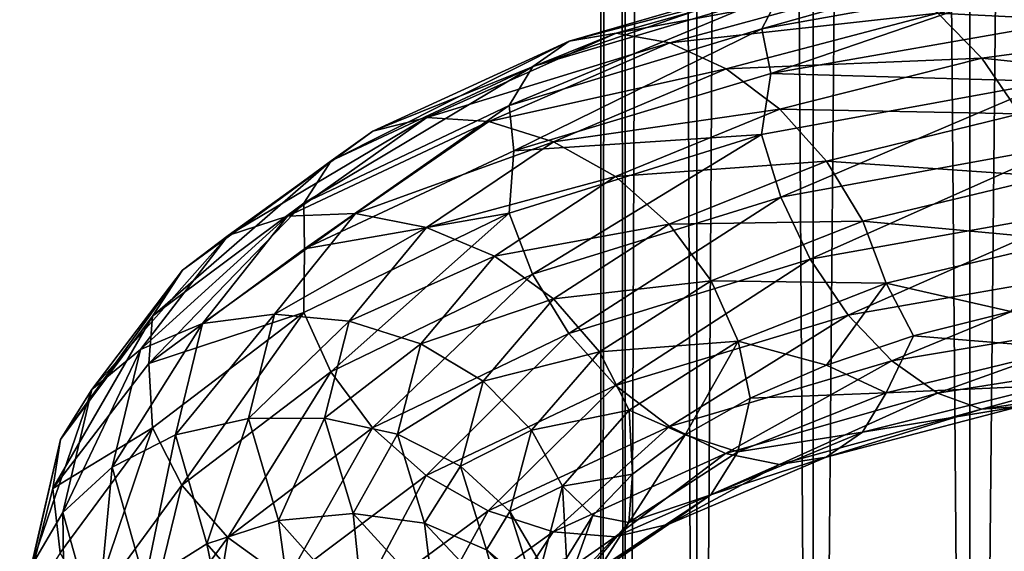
# Model space of a CAD drawing. Header units: metres. Extents: x -40 to 117, y -433 to 89.
# Tile 130 of 256: x -19 to -9, y -299 to -293. Entities that reach past the tile are written whole.
import ezdxf

# ---------------------------------------------------------------- set-up
doc = ezdxf.new("R2010")
doc.units = ezdxf.units.M
doc.layers.add('solid_506114_24501146', color=7, linetype='CONTINUOUS')

msp = doc.modelspace()

# ---------------------------------------------------------------- linework, layer by layer
at = {"layer": 'solid_506114_24501146'}
for points in [[(-7.222413, -315.732147, 285.176147), (-7.222413, -120.937187, 250.828537), (-9.192389, -121.217926, 249.236389)], [(-9.192389, -316.012909, 283.583984), (-9.192389, -121.217926, 249.236389), (-10.809105, -121.560013, 247.296341)], [(-9.192389, -316.012909, 283.583984), (-7.222413, -315.732147, 285.176147), (-9.192389, -121.217926, 249.236389)], [(-10.809105, -316.35498, 281.643951), (-10.809105, -121.560013, 247.296341), (-12.010434, -121.950287, 245.082962)], [(-10.809105, -316.35498, 281.643951), (-9.192389, -316.012909, 283.583984), (-10.809105, -121.560013, 247.296341)], [(-12.010434, -316.74527, 279.430573), (-12.010434, -121.950287, 245.082962), (-12.750209, -122.373764, 242.68129)], [(-12.010434, -316.74527, 279.430573), (-10.809105, -316.35498, 281.643951), (-12.010434, -121.950287, 245.082962)], [(-12.750209, -317.168732, 277.0289), (-12.750209, -122.373764, 242.68129), (-13, -122.814171, 240.183655)], [(-12.750209, -317.168732, 277.0289), (-12.010434, -316.74527, 279.430573), (-12.750209, -122.373764, 242.68129)], [(-13, -317.609131, 274.53125), (-13, -122.814171, 240.183655), (-12.750209, -123.25457, 237.686005)], [(-13, -317.609131, 274.53125), (-12.750209, -317.168732, 277.0289), (-13, -122.814171, 240.183655)], [(-12.750209, -318.04953, 272.03363), (-13, -317.609131, 274.53125), (-12.750209, -123.25457, 237.686005)], [(-12.750209, -318.04953, 272.03363), (-12.750209, -123.25457, 237.686005), (-12.010434, -123.678047, 235.284348)], [(-12.010434, -318.473022, 269.631958), (-12.750209, -318.04953, 272.03363), (-12.010434, -123.678047, 235.284348)], [(-12.010434, -318.473022, 269.631958), (-12.010434, -123.678047, 235.284348), (-10.809105, -124.068329, 233.070969)], [(-10.809105, -318.863312, 267.418579), (-12.010434, -318.473022, 269.631958), (-10.809105, -124.068329, 233.070969)], [(-10.809105, -318.863312, 267.418579), (-10.809105, -124.068329, 233.070969), (-9.192389, -124.410408, 231.13092)], [(-9.192389, -319.205383, 265.478516), (-10.809105, -318.863312, 267.418579), (-9.192389, -124.410408, 231.13092)], [(-9.192389, -319.205383, 265.478516), (-9.192389, -124.410408, 231.13092), (-7.222413, -124.691147, 229.538757)], [(-7.222413, -319.486115, 263.886383), (-9.192389, -319.205383, 265.478516), (-7.222413, -124.691147, 229.538757)], [(-8.196486, -292.466858, 950.146912), (-8.342077, -292.818146, 949.58905), (-11.340519, -293.351746, 951.419739)], [(-11.142597, -292.977386, 951.952087), (-8.196486, -292.466858, 950.146912), (-11.340519, -293.351746, 951.419739)], [(-10.837271, -292.757324, 952.556824), (-11.142597, -292.977386, 951.952087), (-13.70225, -293.741028, 954.204834)], [(-13.326785, -293.481506, 954.757324), (-10.837271, -292.757324, 952.556824), (-13.70225, -293.741028, 954.204834)], [(-10.44483, -292.719543, 953.18689), (-10.837271, -292.757324, 952.556824), (-13.326785, -293.481506, 954.757324)], [(-12.844193, -293.396759, 955.318909), (-10.44483, -292.719543, 953.18689), (-13.326785, -293.481506, 954.757324)], [(-9.993068, -292.872345, 953.795349), (-10.44483, -292.719543, 953.18689), (-12.844193, -293.396759, 955.318909)], [(-11.340519, -293.351746, 951.419739), (-8.342077, -292.818146, 949.58905), (-11.246786, -293.81366, 950.887817)], [(-8.342077, -292.818146, 949.58905), (-8.21631, -293.28476, 949.080811), (-11.246786, -293.81366, 950.887817)], [(-6.671829, -293.331238, 953.238342), (-7.003879, -292.831787, 952.750977), (-9.521324, -293.192657, 954.33551)], [(-12.288653, -293.498352, 955.847473), (-9.993068, -292.872345, 953.795349), (-12.844193, -293.396759, 955.318909)], [(-9.521324, -293.192657, 954.33551), (-9.993068, -292.872345, 953.795349), (-12.288653, -293.498352, 955.847473)], [(-11.142597, -292.977386, 951.952087), (-11.340519, -293.351746, 951.419739), (-13.94564, -294.14447, 953.705078)], [(-13.70225, -293.741028, 954.204834), (-11.142597, -292.977386, 951.952087), (-13.94564, -294.14447, 953.705078)], [(-11.708543, -293.767365, 956.30365), (-9.521324, -293.192657, 954.33551), (-12.288653, -293.498352, 955.847473)], [(-9.069924, -293.654694, 954.760315), (-9.521324, -293.192657, 954.33551), (-11.708543, -293.767365, 956.30365)], [(-9.069924, -293.654694, 954.760315), (-6.671829, -293.331238, 953.238342), (-9.521324, -293.192657, 954.33551)], [(-13.94564, -294.14447, 953.705078), (-11.340519, -293.351746, 951.419739), (-13.900374, -294.610901, 953.165527)], [(-11.340519, -293.351746, 951.419739), (-11.246786, -293.81366, 950.887817), (-13.900374, -294.610901, 953.165527)], [(-11.246786, -293.81366, 950.887817), (-8.21631, -293.28476, 949.080811), (-8.342982, -293.897797, 948.926697)], [(-6.383654, -293.938202, 953.557312), (-6.671829, -293.331238, 953.238342), (-9.069924, -293.654694, 954.760315)], [(-12.844193, -293.396759, 955.318909), (-13.326785, -293.481506, 954.757324), (-15.352856, -294.407135, 957.32782)], [(-14.796896, -294.267334, 957.807861), (-12.844193, -293.396759, 955.318909), (-15.352856, -294.407135, 957.32782)], [(-12.288653, -293.498352, 955.847473), (-12.844193, -293.396759, 955.318909), (-14.796896, -294.267334, 957.807861)], [(-13.326785, -293.481506, 954.757324), (-13.70225, -293.741028, 954.204834), (-15.785402, -294.71283, 956.837463)], [(-15.352856, -294.407135, 957.32782), (-13.326785, -293.481506, 954.757324), (-15.785402, -294.71283, 956.837463)], [(-14.156897, -294.30896, 958.241333), (-12.288653, -293.498352, 955.847473), (-14.796896, -294.267334, 957.807861)], [(-11.708543, -293.767365, 956.30365), (-12.288653, -293.498352, 955.847473), (-14.156897, -294.30896, 958.241333)], [(-11.153448, -294.182098, 956.647522), (-9.069924, -293.654694, 954.760315), (-11.708543, -293.767365, 956.30365)], [(-8.678168, -294.230713, 955.024841), (-9.069924, -293.654694, 954.760315), (-11.153448, -294.182098, 956.647522)], [(-8.678168, -294.230713, 955.024841), (-6.383654, -293.938202, 953.557312), (-9.069924, -293.654694, 954.760315)], [(-13.70225, -293.741028, 954.204834), (-13.94564, -294.14447, 953.705078), (-16.065794, -295.15036, 956.376343)], [(-15.785402, -294.71283, 956.837463), (-13.70225, -293.741028, 954.204834), (-16.065794, -295.15036, 956.376343)], [(-13.488591, -294.517792, 958.59729), (-11.708543, -293.767365, 956.30365), (-14.156897, -294.30896, 958.241333)], [(-11.153448, -294.182098, 956.647522), (-11.708543, -293.767365, 956.30365), (-13.488591, -294.517792, 958.59729)], [(-13.900374, -294.610901, 953.165527), (-11.246786, -293.81366, 950.887817), (-11.34175, -294.444183, 950.753784)], [(-11.246786, -293.81366, 950.887817), (-8.342982, -293.897797, 948.926697), (-11.34175, -294.444183, 950.753784)], [(-11.34175, -294.444183, 950.753784), (-8.342982, -293.897797, 948.926697), (-11.144885, -295.088928, 950.664978)], [(-8.342982, -293.897797, 948.926697), (-8.198169, -294.554138, 948.866455), (-11.144885, -295.088928, 950.664978)], [(-16.065794, -295.15036, 956.376343), (-13.94564, -294.14447, 953.705078), (-16.058823, -295.622406, 955.823059)], [(-13.94564, -294.14447, 953.705078), (-13.900374, -294.610901, 953.165527), (-16.058823, -295.622406, 955.823059)], [(-12.849107, -294.877106, 958.844666), (-11.153448, -294.182098, 956.647522), (-13.488591, -294.517792, 958.59729)], [(-10.671699, -294.718872, 956.84137), (-11.153448, -294.182098, 956.647522), (-12.849107, -294.877106, 958.844666)], [(-10.671699, -294.718872, 956.84137), (-8.678168, -294.230713, 955.024841), (-11.153448, -294.182098, 956.647522)], [(-14.796896, -294.267334, 957.807861), (-15.352856, -294.407135, 957.32782), (-16.845575, -295.484528, 960.190247)], [(-16.235561, -295.2836, 960.57843), (-14.796896, -294.267334, 957.807861), (-16.845575, -295.484528, 960.190247)], [(-14.156897, -294.30896, 958.241333), (-14.796896, -294.267334, 957.807861), (-16.235561, -295.2836, 960.57843)], [(-8.373718, -294.875366, 955.112), (-8.678168, -294.230713, 955.024841), (-10.671699, -294.718872, 956.84137)], [(-15.533337, -295.258545, 960.904724), (-14.156897, -294.30896, 958.241333), (-16.235561, -295.2836, 960.57843)], [(-13.488591, -294.517792, 958.59729), (-14.156897, -294.30896, 958.241333), (-15.533337, -295.258545, 960.904724)], [(-15.352856, -294.407135, 957.32782), (-15.785402, -294.71283, 956.837463), (-17.320179, -295.841583, 959.769775)], [(-16.845575, -295.484528, 960.190247), (-15.352856, -294.407135, 957.32782), (-17.320179, -295.841583, 959.769775)], [(-13.947153, -295.252808, 953.033752), (-11.34175, -294.444183, 950.753784), (-13.705065, -295.882843, 952.907715)], [(-13.900374, -294.610901, 953.165527), (-11.34175, -294.444183, 950.753784), (-13.947153, -295.252808, 953.033752)], [(-11.34175, -294.444183, 950.753784), (-11.144885, -295.088928, 950.664978), (-13.705065, -295.882843, 952.907715)], [(-14.800054, -295.400574, 961.147766), (-13.488591, -294.517792, 958.59729), (-15.533337, -295.258545, 960.904724)], [(-12.849107, -294.877106, 958.844666), (-13.488591, -294.517792, 958.59729), (-14.800054, -295.400574, 961.147766)], [(-11.144885, -295.088928, 950.664978), (-8.198169, -294.554138, 948.866455), (-10.840434, -295.727417, 950.74646)], [(-8.198169, -294.554138, 948.866455), (-7.974215, -295.214874, 948.990784), (-10.840434, -295.727417, 950.74646)], [(-16.058823, -295.622406, 955.823059), (-13.900374, -294.610901, 953.165527), (-13.947153, -295.252808, 953.033752)], [(-15.785402, -294.71283, 956.837463), (-16.065794, -295.15036, 956.376343), (-17.627831, -296.316986, 959.352173)], [(-17.320179, -295.841583, 959.769775), (-15.785402, -294.71283, 956.837463), (-17.627831, -296.316986, 959.352173)], [(-12.294116, -295.367889, 958.954102), (-10.671699, -294.718872, 956.84137), (-12.849107, -294.877106, 958.844666)], [(-10.297311, -295.335022, 956.873169), (-10.671699, -294.718872, 956.84137), (-12.294116, -295.367889, 958.954102)], [(-10.297311, -295.335022, 956.873169), (-8.373718, -294.875366, 955.112), (-10.671699, -294.718872, 956.84137)], [(-14.098393, -295.698303, 961.286316), (-12.849107, -294.877106, 958.844666), (-14.800054, -295.400574, 961.147766)], [(-12.294116, -295.367889, 958.954102), (-12.849107, -294.877106, 958.844666), (-14.098393, -295.698303, 961.286316)], [(-8.176852, -295.531921, 955.023193), (-8.373718, -294.875366, 955.112), (-10.297311, -295.335022, 956.873169)], [(-13.705065, -295.882843, 952.907715), (-11.144885, -295.088928, 950.664978), (-13.330676, -296.493073, 952.933533)], [(-11.144885, -295.088928, 950.664978), (-10.840434, -295.727417, 950.74646), (-13.330676, -296.493073, 952.933533)], [(-16.065794, -295.15036, 956.376343), (-16.058823, -295.622406, 955.823059), (-17.666285, -296.804138, 958.802246)], [(-17.627831, -296.316986, 959.352173), (-16.065794, -295.15036, 956.376343), (-17.666285, -296.804138, 958.802246)], [(-16.235561, -295.2836, 960.57843), (-16.845575, -295.484528, 960.190247), (-17.753365, -296.658081, 963.254272)], [(-17.110477, -296.39209, 963.543457), (-16.235561, -295.2836, 960.57843), (-17.753365, -296.658081, 963.254272)], [(-15.533337, -295.258545, 960.904724), (-16.235561, -295.2836, 960.57843), (-17.110477, -296.39209, 963.543457)], [(-16.370411, -296.296112, 963.754272), (-15.533337, -295.258545, 960.904724), (-17.110477, -296.39209, 963.543457)], [(-14.800054, -295.400574, 961.147766), (-15.533337, -295.258545, 960.904724), (-16.370411, -296.296112, 963.754272)], [(-16.067537, -296.277344, 955.698303), (-13.947153, -295.252808, 953.033752), (-15.788645, -296.890045, 955.527588)], [(-16.058823, -295.622406, 955.823059), (-13.947153, -295.252808, 953.033752), (-16.067537, -296.277344, 955.698303)], [(-13.947153, -295.252808, 953.033752), (-13.705065, -295.882843, 952.907715), (-15.788645, -296.890045, 955.527588)], [(-10.840434, -295.727417, 950.74646), (-7.974215, -295.214874, 948.990784), (-10.448678, -296.304901, 951.001404)], [(-7.974215, -295.214874, 948.990784), (-7.686039, -295.824036, 949.299927), (-10.448678, -296.304901, 951.001404)], [(-15.597612, -296.367065, 963.87561), (-14.800054, -295.400574, 961.147766), (-16.370411, -296.296112, 963.754272)], [(-14.098393, -295.698303, 961.286316), (-14.800054, -295.400574, 961.147766), (-15.597612, -296.367065, 963.87561)], [(-13.489443, -296.13797, 961.300537), (-12.294116, -295.367889, 958.954102), (-14.098393, -295.698303, 961.286316)], [(-11.86281, -295.950531, 958.919739), (-12.294116, -295.367889, 958.954102), (-13.489443, -296.13797, 961.300537)], [(-11.86281, -295.950531, 958.919739), (-10.297311, -295.335022, 956.873169), (-12.294116, -295.367889, 958.954102)], [(-10.055222, -295.975494, 956.747986), (-10.297311, -295.335022, 956.873169), (-11.86281, -295.950531, 958.919739)], [(-10.055222, -295.975494, 956.747986), (-8.176852, -295.531921, 955.023193), (-10.297311, -295.335022, 956.873169)], [(-16.845575, -295.484528, 960.190247), (-17.320179, -295.841583, 959.769775), (-18.253544, -297.069855, 962.90918)], [(-17.753365, -296.658081, 963.254272), (-16.845575, -295.484528, 960.190247), (-18.253544, -297.069855, 962.90918)], [(-10.055222, -295.975494, 956.747986), (-8.768312, -296.266327, 955.305664), (-8.176852, -295.531921, 955.023193)], [(-17.666285, -296.804138, 958.802246), (-16.058823, -295.622406, 955.823059), (-16.067537, -296.277344, 955.698303)], [(-14.85814, -296.599274, 963.89679), (-14.098393, -295.698303, 961.286316), (-15.597612, -296.367065, 963.87561)], [(-13.489443, -296.13797, 961.300537), (-14.098393, -295.698303, 961.286316), (-14.85814, -296.599274, 963.89679)], [(-13.330676, -296.493073, 952.933533), (-10.840434, -295.727417, 950.74646), (-12.848927, -297.030487, 953.118286)], [(-10.840434, -295.727417, 950.74646), (-10.448678, -296.304901, 951.001404), (-12.848927, -297.030487, 953.118286)], [(-17.320179, -295.841583, 959.769775), (-17.627831, -296.316986, 959.352173), (-18.577776, -297.585602, 962.538391)], [(-18.253544, -297.069855, 962.90918), (-17.320179, -295.841583, 959.769775), (-18.577776, -297.585602, 962.538391)], [(-15.788645, -296.890045, 955.527588), (-13.705065, -295.882843, 952.907715), (-15.357338, -297.467102, 955.486938)], [(-13.705065, -295.882843, 952.907715), (-13.330676, -296.493073, 952.933533), (-15.357338, -297.467102, 955.486938)], [(-10.448678, -296.304901, 951.001404), (-7.686039, -295.824036, 949.299927), (-9.997278, -296.775787, 951.415894)], [(-7.686039, -295.824036, 949.299927), (-7.353991, -296.333649, 949.776062), (-9.997278, -296.775787, 951.415894)], [(-13.016202, -296.683441, 961.191406), (-11.86281, -295.950531, 958.919739), (-13.489443, -296.13797, 961.300537)], [(-11.583917, -296.572144, 958.750977), (-11.86281, -295.950531, 958.919739), (-13.016202, -296.683441, 961.191406)], [(-11.583917, -296.572144, 958.750977), (-10.055222, -295.975494, 956.747986), (-11.86281, -295.950531, 958.919739)], [(-11.583917, -296.572144, 958.750977), (-10.673311, -296.819611, 957.305359), (-10.055222, -295.975494, 956.747986)], [(-10.055222, -295.975494, 956.747986), (-10.673311, -296.819611, 957.305359), (-9.772963, -296.519684, 956.264282)], [(-10.055222, -295.975494, 956.747986), (-9.772963, -296.519684, 956.264282), (-8.768312, -296.266327, 955.305664)], [(-14.216374, -296.984619, 963.80835), (-13.489443, -296.13797, 961.300537), (-14.85814, -296.599274, 963.89679)], [(-13.016202, -296.683441, 961.191406), (-13.489443, -296.13797, 961.300537), (-14.216374, -296.984619, 963.80835)], [(-17.627831, -296.316986, 959.352173), (-17.666285, -296.804138, 958.802246), (-18.657084, -298.090179, 961.992126)], [(-18.577776, -297.585602, 962.538391), (-17.627831, -296.316986, 959.352173), (-18.657084, -298.090179, 961.992126)], [(-17.666285, -296.804138, 958.802246), (-16.067537, -296.277344, 955.698303), (-17.629745, -297.464691, 958.66626)], [(-17.629745, -297.464691, 958.66626), (-16.067537, -296.277344, 955.698303), (-17.323734, -298.058197, 958.445129)], [(-16.370411, -296.296112, 963.754272), (-17.110477, -296.39209, 963.543457), (-17.39015, -297.537781, 966.610901)], [(-16.637987, -297.36908, 966.701782), (-16.370411, -296.296112, 963.754272), (-17.39015, -297.537781, 966.610901)], [(-16.067537, -296.277344, 955.698303), (-15.788645, -296.890045, 955.527588), (-17.323734, -298.058197, 958.445129)], [(-15.597612, -296.367065, 963.87561), (-16.370411, -296.296112, 963.754272), (-16.637987, -297.36908, 966.701782)], [(-12.848927, -297.030487, 953.118286), (-10.448678, -296.304901, 951.001404), (-12.293832, -297.452332, 953.452881)], [(-10.448678, -296.304901, 951.001404), (-9.997278, -296.775787, 951.415894), (-12.293832, -297.452332, 953.452881)], [(-8.178083, -296.6492, 954.342041), (-8.768312, -296.266327, 955.305664), (-9.772963, -296.519684, 956.264282)], [(-17.110477, -296.39209, 963.543457), (-17.753365, -296.658081, 963.254272), (-18.043547, -297.870544, 966.424438)], [(-17.39015, -297.537781, 966.610901), (-17.110477, -296.39209, 963.543457), (-18.043547, -297.870544, 966.424438)], [(-15.852558, -297.367188, 966.696716), (-15.597612, -296.367065, 963.87561), (-16.637987, -297.36908, 966.701782)], [(-14.85814, -296.599274, 963.89679), (-15.597612, -296.367065, 963.87561), (-15.852558, -297.367188, 966.696716)], [(-9.997278, -296.775787, 951.415894), (-7.353991, -296.333649, 949.776062), (-9.525536, -297.109253, 951.948059)], [(-7.353991, -296.333649, 949.776062), (-7.006977, -296.70929, 950.372253), (-9.525536, -297.109253, 951.948059)], [(-15.357338, -297.467102, 955.486938), (-13.330676, -296.493073, 952.933533), (-14.802348, -297.95752, 955.587769)], [(-13.330676, -296.493073, 952.933533), (-12.848927, -297.030487, 953.118286), (-14.802348, -297.95752, 955.587769)], [(-10.056736, -297.104858, 956.063965), (-9.772963, -296.519684, 956.264282), (-10.673311, -296.819611, 957.305359)], [(-10.056736, -297.104858, 956.063965), (-8.178083, -296.6492, 954.342041), (-9.772963, -296.519684, 956.264282)], [(-15.100999, -297.532257, 966.596069), (-14.85814, -296.599274, 963.89679), (-15.852558, -297.367188, 966.696716)], [(-14.216374, -296.984619, 963.80835), (-14.85814, -296.599274, 963.89679), (-15.100999, -297.532257, 966.596069)], [(-12.710192, -297.284027, 960.97345), (-11.583917, -296.572144, 958.750977), (-13.016202, -296.683441, 961.191406)], [(-12.710192, -297.284027, 960.97345), (-12.130604, -297.538055, 959.60791), (-11.583917, -296.572144, 958.750977)], [(-11.583917, -296.572144, 958.750977), (-12.130604, -297.538055, 959.60791), (-11.460895, -297.160858, 958.421997)], [(-11.583917, -296.572144, 958.750977), (-11.460895, -297.160858, 958.421997), (-10.673311, -296.819611, 957.305359)], [(-17.753365, -296.658081, 963.254272), (-18.253544, -297.069855, 962.90918), (-18.551901, -298.33844, 966.157593)], [(-18.043547, -297.870544, 966.424438), (-17.753365, -296.658081, 963.254272), (-18.551901, -298.33844, 966.157593)], [(-13.71763, -297.490509, 963.618652), (-13.016202, -296.683441, 961.191406), (-14.216374, -296.984619, 963.80835)], [(-12.710192, -297.284027, 960.97345), (-13.016202, -296.683441, 961.191406), (-13.71763, -297.490509, 963.618652)], [(-8.376006, -297.028961, 953.799255), (-8.178083, -296.6492, 954.342041), (-10.056736, -297.104858, 956.063965)], [(-9.525536, -297.109253, 951.948059), (-7.006977, -296.70929, 950.372253), (-9.073773, -297.27533, 952.553345)], [(-7.006977, -296.70929, 950.372253), (-6.674661, -296.917236, 951.038513), (-9.073773, -297.27533, 952.553345)], [(-18.657084, -298.090179, 961.992126), (-17.666285, -296.804138, 958.802246), (-17.629745, -297.464691, 958.66626)], [(-12.293832, -297.452332, 953.452881), (-9.997278, -296.775787, 951.415894), (-11.713721, -297.732422, 953.902283)], [(-9.997278, -296.775787, 951.415894), (-9.525536, -297.109253, 951.948059), (-11.713721, -297.732422, 953.902283)], [(-10.056736, -297.104858, 956.063965), (-10.673311, -296.819611, 957.305359), (-11.460895, -297.160858, 958.421997)], [(-17.323734, -298.058197, 958.445129), (-15.788645, -296.890045, 955.527588), (-16.850494, -298.598419, 958.329346)], [(-15.788645, -296.890045, 955.527588), (-15.357338, -297.467102, 955.486938), (-16.850494, -298.598419, 958.329346)], [(-9.073773, -297.27533, 952.553345), (-6.674661, -296.917236, 951.038513), (-8.681333, -297.246765, 953.186401)], [(-14.448743, -297.861969, 966.401123), (-14.216374, -296.984619, 963.80835), (-15.100999, -297.532257, 966.596069)], [(-14.802348, -297.95752, 955.587769), (-12.848927, -297.030487, 953.118286), (-14.162863, -298.321869, 955.827026)], [(-13.71763, -297.490509, 963.618652), (-14.216374, -296.984619, 963.80835), (-14.448743, -297.861969, 966.401123)], [(-12.848927, -297.030487, 953.118286), (-12.293832, -297.452332, 953.452881), (-14.162863, -298.321869, 955.827026)], [(-10.300124, -297.512329, 955.554504), (-8.376006, -297.028961, 953.799255), (-10.056736, -297.104858, 956.063965)], [(-8.681333, -297.246765, 953.186401), (-8.376006, -297.028961, 953.799255), (-10.300124, -297.512329, 955.554504)], [(-18.253544, -297.069855, 962.90918), (-18.577776, -297.585602, 962.538391), (-18.881432, -298.895691, 965.835449)], [(-18.551901, -298.33844, 966.157593), (-18.253544, -297.069855, 962.90918), (-18.881432, -298.895691, 965.835449)], [(-11.713721, -297.732422, 953.902283), (-9.525536, -297.109253, 951.948059), (-11.158181, -297.845581, 954.428833)], [(-11.585661, -297.715485, 958.062988), (-10.056736, -297.104858, 956.063965), (-11.460895, -297.160858, 958.421997)], [(-10.300124, -297.512329, 955.554504), (-10.056736, -297.104858, 956.063965), (-11.585661, -297.715485, 958.062988)], [(-9.525536, -297.109253, 951.948059), (-9.073773, -297.27533, 952.553345), (-11.158181, -297.845581, 954.428833)], [(-11.585661, -297.715485, 958.062988), (-11.460895, -297.160858, 958.421997), (-12.130604, -297.538055, 959.60791)], [(-13.39513, -298.068817, 963.347534), (-12.710192, -297.284027, 960.97345), (-13.71763, -297.490509, 963.618652)], [(-13.39513, -298.068817, 963.347534), (-12.674327, -297.943878, 960.850769), (-12.710192, -297.284027, 960.97345)], [(-12.710192, -297.284027, 960.97345), (-12.674327, -297.943878, 960.850769), (-12.130604, -297.538055, 959.60791)], [(-11.158181, -297.845581, 954.428833), (-9.073773, -297.27533, 952.553345), (-10.67559, -297.769257, 954.994019)], [(-10.67559, -297.769257, 954.994019), (-8.681333, -297.246765, 953.186401), (-10.300124, -297.512329, 955.554504)], [(-9.073773, -297.27533, 952.553345), (-8.681333, -297.246765, 953.186401), (-10.67559, -297.769257, 954.994019)], [(-16.637987, -297.36908, 966.701782), (-17.39015, -297.537781, 966.610901), (-17.066767, -298.663666, 969.6828)], [(-16.32859, -298.423004, 969.653503), (-16.637987, -297.36908, 966.701782), (-17.066767, -298.663666, 969.6828)], [(-15.852558, -297.367188, 966.696716), (-16.637987, -297.36908, 966.701782), (-16.32859, -298.423004, 969.653503)], [(-15.557767, -298.34903, 969.521851), (-15.852558, -297.367188, 966.696716), (-16.32859, -298.423004, 969.653503)], [(-15.100999, -297.532257, 966.596069), (-15.852558, -297.367188, 966.696716), (-15.557767, -298.34903, 969.521851)], [(-18.657084, -298.090179, 961.992126), (-17.629745, -297.464691, 958.66626), (-18.579792, -298.755524, 961.843933)], [(-18.579792, -298.755524, 961.843933), (-17.629745, -297.464691, 958.66626), (-18.257292, -299.328613, 961.56842)], [(-17.629745, -297.464691, 958.66626), (-17.323734, -298.058197, 958.445129), (-18.257292, -299.328613, 961.56842)], [(-17.39015, -297.537781, 966.610901), (-18.043547, -297.870544, 966.424438), (-17.708012, -299.062561, 969.599304)], [(-17.066767, -298.663666, 969.6828), (-17.39015, -297.537781, 966.610901), (-17.708012, -299.062561, 969.599304)], [(-16.850494, -298.598419, 958.329346), (-15.357338, -297.467102, 955.486938), (-16.241543, -299.036591, 958.335571)], [(-15.357338, -297.467102, 955.486938), (-14.802348, -297.95752, 955.587769), (-16.241543, -299.036591, 958.335571)], [(-14.820183, -298.447754, 969.299255), (-15.100999, -297.532257, 966.596069), (-15.557767, -298.34903, 969.521851)], [(-14.448743, -297.861969, 966.401123), (-15.100999, -297.532257, 966.596069), (-14.820183, -298.447754, 969.299255)], [(-13.941847, -298.327362, 966.127747), (-13.71763, -297.490509, 963.618652), (-14.448743, -297.861969, 966.401123)], [(-14.162863, -298.321869, 955.827026), (-12.293832, -297.452332, 953.452881), (-13.494557, -298.539368, 956.177734)], [(-13.39513, -298.068817, 963.347534), (-13.71763, -297.490509, 963.618652), (-13.941847, -298.327362, 966.127747)], [(-12.293832, -297.452332, 953.452881), (-11.713721, -297.732422, 953.902283), (-13.494557, -298.539368, 956.177734)], [(-12.712106, -298.442932, 960.280823), (-12.130604, -297.538055, 959.60791), (-12.674327, -297.943878, 960.850769)], [(-12.712106, -298.442932, 960.280823), (-11.585661, -297.715485, 958.062988), (-12.130604, -297.538055, 959.60791)], [(-11.866052, -298.155426, 957.59314), (-10.300124, -297.512329, 955.554504), (-11.585661, -297.715485, 958.062988)], [(-10.67559, -297.769257, 954.994019), (-10.300124, -297.512329, 955.554504), (-11.866052, -298.155426, 957.59314)], [(-18.577776, -297.585602, 962.538391), (-18.657084, -298.090179, 961.992126), (-18.998846, -299.424164, 965.305054)], [(-18.881432, -298.895691, 965.835449), (-18.577776, -297.585602, 962.538391), (-18.998846, -299.424164, 965.305054)], [(-13.494557, -298.539368, 956.177734), (-11.713721, -297.732422, 953.902283), (-12.854559, -298.590515, 956.610535)], [(-11.713721, -297.732422, 953.902283), (-11.158181, -297.845581, 954.428833), (-12.854559, -298.590515, 956.610535)], [(-11.866052, -298.155426, 957.59314), (-11.585661, -297.715485, 958.062988), (-12.712106, -298.442932, 960.280823)], [(-12.854559, -298.590515, 956.610535), (-11.158181, -297.845581, 954.428833), (-12.298599, -298.45816, 957.09491)], [(-12.298599, -298.45816, 957.09491), (-10.67559, -297.769257, 954.994019), (-11.866052, -298.155426, 957.59314)], [(-11.158181, -297.845581, 954.428833), (-10.67559, -297.769257, 954.994019), (-12.298599, -298.45816, 957.09491)], [(-18.043547, -297.870544, 966.424438), (-18.551901, -298.33844, 966.157593), (-18.206913, -299.586121, 969.41095)], [(-17.708012, -299.062561, 969.599304), (-18.043547, -297.870544, 966.424438), (-18.206913, -299.586121, 969.41095)], [(-14.180057, -298.722443, 968.997559), (-14.448743, -297.861969, 966.401123), (-14.820183, -298.447754, 969.299255)], [(-13.941847, -298.327362, 966.127747), (-14.448743, -297.861969, 966.401123), (-14.180057, -298.722443, 968.997559)], [(-13.39513, -298.068817, 963.347534), (-13.083545, -298.369507, 962.133789), (-12.674327, -297.943878, 960.850769)], [(-12.712106, -298.442932, 960.280823), (-12.674327, -297.943878, 960.850769), (-13.083545, -298.369507, 962.133789)], [(-16.241543, -299.036591, 958.335571), (-14.802348, -297.95752, 955.587769), (-15.539883, -299.337006, 958.467346)], [(-14.802348, -297.95752, 955.587769), (-14.162863, -298.321869, 955.827026), (-15.539883, -299.337006, 958.467346)], [(-18.998846, -299.424164, 965.305054), (-18.657084, -298.090179, 961.992126), (-18.579792, -298.755524, 961.843933)], [(-18.257292, -299.328613, 961.56842), (-17.323734, -298.058197, 958.445129), (-17.758549, -299.829712, 961.371643)], [(-17.323734, -298.058197, 958.445129), (-16.850494, -298.598419, 958.329346), (-17.758549, -299.829712, 961.371643)], [(-13.614076, -298.882874, 965.801453), (-13.39513, -298.068817, 963.347534), (-13.941847, -298.327362, 966.127747)], [(-13.614076, -298.882874, 965.801453), (-13.354692, -298.809052, 963.449219), (-13.39513, -298.068817, 963.347534)], [(-13.39513, -298.068817, 963.347534), (-13.354692, -298.809052, 963.449219), (-13.083545, -298.369507, 962.133789)], [(-13.019758, -298.918945, 959.855408), (-11.866052, -298.155426, 957.59314), (-12.712106, -298.442932, 960.280823)], [(-12.298599, -298.45816, 957.09491), (-11.866052, -298.155426, 957.59314), (-13.019758, -298.918945, 959.855408)], [(-18.551901, -298.33844, 966.157593), (-18.881432, -298.895691, 965.835449), (-18.530315, -300.184509, 969.137573)], [(-18.206913, -299.586121, 969.41095), (-18.551901, -298.33844, 966.157593), (-18.530315, -300.184509, 969.137573)], [(-15.557767, -298.34903, 969.521851), (-16.32859, -298.423004, 969.653503), (-15.45048, -299.405212, 972.516541)], [(-14.721108, -299.262451, 972.262512), (-15.557767, -298.34903, 969.521851), (-15.45048, -299.405212, 972.516541)], [(-14.820183, -298.447754, 969.299255), (-15.557767, -298.34903, 969.521851), (-14.721108, -299.262451, 972.262512)], [(-15.539883, -299.337006, 958.467346), (-14.162863, -298.321869, 955.827026), (-14.8066, -299.484955, 958.706848)], [(-14.162863, -298.321869, 955.827026), (-13.494557, -298.539368, 956.177734), (-14.8066, -299.484955, 958.706848)], [(-13.682587, -299.147888, 968.640442), (-13.941847, -298.327362, 966.127747), (-14.180057, -298.722443, 968.997559)], [(-13.614076, -298.882874, 965.801453), (-13.941847, -298.327362, 966.127747), (-13.682587, -299.147888, 968.640442)], [(-16.32859, -298.423004, 969.653503), (-17.066767, -298.663666, 969.6828), (-16.148958, -299.71463, 972.662048)], [(-15.45048, -299.405212, 972.516541), (-16.32859, -298.423004, 969.653503), (-16.148958, -299.71463, 972.662048)], [(-14.02319, -299.297852, 971.921875), (-14.820183, -298.447754, 969.299255), (-14.721108, -299.262451, 972.262512)], [(-14.180057, -298.722443, 968.997559), (-14.820183, -298.447754, 969.299255), (-14.02319, -299.297852, 971.921875)], [(-13.494361, -299.272583, 959.427246), (-12.298599, -298.45816, 957.09491), (-13.019758, -298.918945, 959.855408)], [(-12.854559, -298.590515, 956.610535), (-12.298599, -298.45816, 957.09491), (-13.494361, -299.272583, 959.427246)], [(-13.397147, -299.244324, 962.649719), (-13.083545, -298.369507, 962.133789), (-13.354692, -298.809052, 963.449219)], [(-13.397147, -299.244324, 962.649719), (-12.712106, -298.442932, 960.280823), (-13.083545, -298.369507, 962.133789)], [(-13.019758, -298.918945, 959.855408), (-12.712106, -298.442932, 960.280823), (-13.397147, -299.244324, 962.649719)], [(-14.8066, -299.484955, 958.706848), (-13.494557, -298.539368, 956.177734), (-14.104376, -299.467133, 959.033936)], [(-13.494557, -298.539368, 956.177734), (-12.854559, -298.590515, 956.610535), (-14.104376, -299.467133, 959.033936)], [(-17.758549, -299.829712, 961.371643), (-16.850494, -298.598419, 958.329346), (-17.116783, -300.21228, 961.275879)], [(-16.850494, -298.598419, 958.329346), (-16.241543, -299.036591, 958.335571), (-17.116783, -300.21228, 961.275879)], [(-14.104376, -299.467133, 959.033936), (-12.854559, -298.590515, 956.610535), (-13.494361, -299.272583, 959.427246)], [(-17.066767, -298.663666, 969.6828), (-17.708012, -299.062561, 969.599304), (-16.755718, -300.176727, 972.678223)], [(-16.148958, -299.71463, 972.662048), (-17.066767, -298.663666, 969.6828), (-16.755718, -300.176727, 972.678223)], [(-13.417488, -299.520142, 971.51709), (-14.180057, -298.722443, 968.997559), (-14.02319, -299.297852, 971.921875)], [(-13.682587, -299.147888, 968.640442), (-14.180057, -298.722443, 968.997559), (-13.417488, -299.520142, 971.51709)]]:
    msp.add_3dface(points, dxfattribs=at)

doc.saveas('drawing.dxf')
